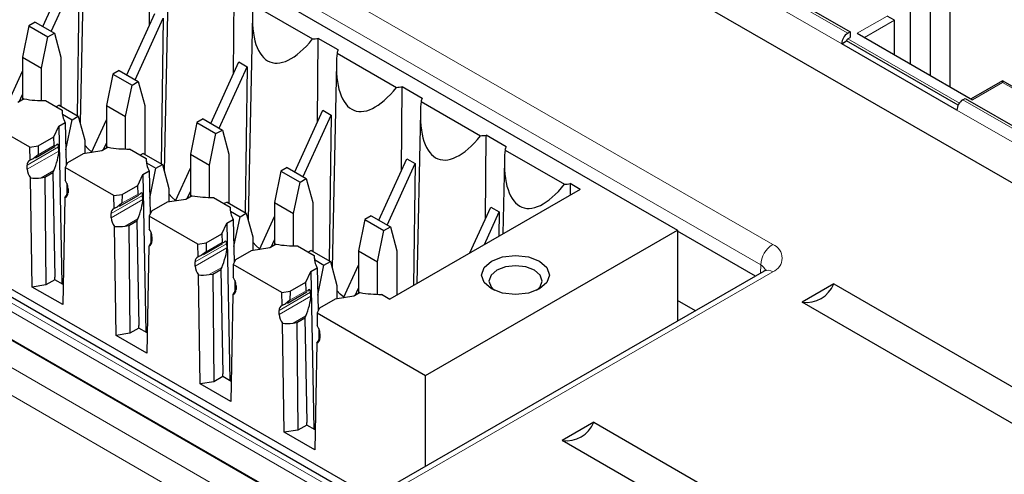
# Paper-space layout 'Blatt2' of a CAD drawing. Header units: millimetres. Extents: x 5 to 418, y 2 to 292.
# Tile 42 of 64: x 109.64 to 124.15, y 179.72 to 186.43. Entities that reach past the tile are written whole.
import ezdxf

# ---------------------------------------------------------------- set-up
doc = ezdxf.new("R2010")
doc.units = ezdxf.units.MM

psp = doc.layouts.new('Blatt2')

# ---------------------------------------------------------------- linework, layer by layer
at = {"color": 7, "linetype": 'Continuous', "lineweight": 25}
for p, q in [((97.059, 196.181), (119.333, 183.323)), ((85.001, 195.856), (117.85, 176.892)), ((114.502, 179.454), (92.052, 192.414)), ((114.788, 179.408), (92.826, 192.087)), ((114.056, 189.91), (125.617, 183.236)), ((123.342, 188.399), (123.342, 185.439)), ((110.595, 187.921), (110.531, 184.908)), ((111.555, 186.347), (111.563, 187.579)), ((109.982, 186.326), (110.395, 187.233)), ((110.106, 186.254), (110.519, 187.162)), ((110.519, 187.162), (110.487, 185.014)), ((111.833, 187.207), (111.768, 184.194)), ((120.33, 187.137), (121.875, 186.246)), ((112.792, 185.633), (112.8, 186.865)), ((122.759, 186.96), (122.759, 185.776)), ((113.079, 186.647), (113.955, 186.142)), ((123.056, 186.672), (123.056, 185.605)), ((111.219, 185.611), (111.633, 186.519)), ((111.343, 185.54), (111.757, 186.447)), ((111.757, 186.447), (111.724, 184.299)), ((113.07, 186.493), (113.006, 183.479)), ((122.529, 186.419), (122.423, 186.48)), ((122.529, 185.909), (122.529, 186.419)), ((109.776, 186.337), (109.681, 185.874)), ((109.869, 186.391), (109.776, 186.337)), ((109.776, 186.337), (110.058, 186.174)), ((109.869, 186.391), (110.152, 186.227)), ((109.964, 185.711), (110.058, 186.174)), ((110.058, 186.174), (110.152, 186.227)), ((110.152, 186.227), (110.247, 185.874)), ((114.029, 184.918), (114.038, 186.151)), ((114.332, 185.981), (114.038, 186.151)), ((121.751, 186.072), (121.822, 186.113)), ((123.466, 185.164), (121.822, 186.113)), ((121.875, 186.246), (121.84, 186.225)), ((121.84, 186.143), (121.875, 186.164)), ((121.875, 186.246), (121.875, 186.164)), ((121.981, 186.225), (123.678, 185.245)), ((123.448, 185.092), (121.751, 186.072)), ((109.681, 185.874), (109.964, 185.711)), ((109.681, 185.874), (109.681, 185.244)), ((110.247, 185.874), (110.247, 185.152)), ((114.316, 185.933), (115.192, 185.427)), ((109.964, 185.233), (109.964, 185.711)), ((111.106, 185.676), (111.013, 185.623)), ((111.106, 185.676), (111.389, 185.513)), ((112.457, 184.897), (112.87, 185.804)), ((112.581, 184.825), (112.994, 185.733)), ((112.87, 185.804), (112.994, 185.733)), ((112.994, 185.733), (112.962, 183.585)), ((114.308, 185.778), (114.243, 182.765)), ((109.461, 185.181), (109.681, 185.665)), ((111.013, 185.623), (110.918, 185.16)), ((111.013, 185.623), (111.296, 185.459)), ((124.12, 185.526), (123.656, 185.258)), ((124.474, 185.322), (124.12, 185.526)), ((124.12, 185.526), (124.12, 185.501)), ((111.201, 184.996), (111.296, 185.459)), ((111.296, 185.459), (111.389, 185.513)), ((111.389, 185.513), (111.484, 185.16)), ((115.267, 184.204), (115.275, 185.436)), ((115.569, 185.266), (115.275, 185.436)), ((109.707, 185.259), (109.613, 185.204)), ((109.633, 185.216), (109.681, 185.321)), ((123.537, 185.245), (123.572, 185.266)), ((123.572, 185.266), (125.117, 184.374)), ((110.022, 185.233), (110.267, 185.091)), ((110.223, 185.166), (110.18, 185.142)), ((110.223, 185.166), (110.505, 185.003)), ((110.267, 185.091), (110.268, 185.046)), ((110.918, 185.16), (111.201, 184.996)), ((110.918, 185.16), (110.918, 184.529)), ((111.484, 185.16), (111.484, 184.438)), ((113.694, 184.182), (114.108, 185.09)), ((114.108, 185.09), (114.231, 185.019)), ((115.554, 185.219), (116.43, 184.713)), ((109.791, 184.545), (109.075, 184.958)), ((110.271, 185.031), (110.412, 184.949)), ((110.322, 184.508), (110.412, 184.949)), ((110.412, 184.949), (110.505, 185.003)), ((110.505, 185.003), (110.6, 184.649)), ((110.698, 184.466), (110.918, 184.95)), ((111.201, 184.519), (111.201, 184.996)), ((112.344, 184.962), (112.251, 184.908)), ((112.344, 184.962), (112.627, 184.799)), ((113.818, 184.111), (114.231, 185.019)), ((114.231, 185.019), (114.199, 182.87)), ((115.545, 185.064), (115.491, 182.534)), ((110.144, 184.696), (110.218, 184.855)), ((110.218, 184.855), (110.312, 184.91)), ((110.218, 184.855), (110.262, 182.531)), ((110.312, 184.91), (110.328, 184.275)), ((112.251, 184.908), (112.156, 184.445)), ((112.251, 184.908), (112.533, 184.745)), ((112.533, 184.745), (112.627, 184.799)), ((112.627, 184.799), (112.721, 184.445)), ((109.915, 184.564), (110.144, 184.696)), ((110.148, 184.569), (110.144, 184.696)), ((112.439, 184.282), (112.533, 184.745)), ((116.504, 183.489), (116.513, 184.722)), ((116.807, 184.552), (116.513, 184.722)), ((109.791, 184.545), (109.915, 184.564)), ((109.795, 184.356), (109.791, 184.545)), ((109.874, 184.39), (110.158, 184.554)), ((109.915, 184.564), (109.911, 184.432)), ((110.168, 184.563), (110.148, 184.569)), ((110.217, 184.489), (110.215, 184.549)), ((110.6, 184.649), (110.6, 184.451)), ((110.945, 184.544), (110.85, 184.49)), ((110.87, 184.501), (110.918, 184.607)), ((111.259, 184.519), (111.505, 184.377)), ((109.911, 184.432), (109.841, 184.375)), ((110.575, 184.447), (110.346, 184.315)), ((110.85, 184.49), (110.575, 184.447)), ((111.46, 184.452), (111.417, 184.427)), ((111.46, 184.452), (111.743, 184.289)), ((111.505, 184.377), (111.506, 184.332)), ((112.156, 184.445), (112.439, 184.282)), ((112.156, 184.445), (112.156, 183.815)), ((112.721, 184.445), (112.721, 183.724)), ((114.932, 183.468), (115.345, 184.376)), ((115.345, 184.376), (115.469, 184.304)), ((116.791, 184.504), (117.667, 183.999)), ((109.752, 184.221), (109.752, 184.282)), ((110.313, 184.244), (110.31, 184.058)), ((110.346, 184.315), (110.313, 184.244)), ((111.029, 183.831), (110.313, 184.244)), ((111.508, 184.316), (111.649, 184.235)), ((111.559, 183.794), (111.649, 184.235)), ((111.649, 184.235), (111.743, 184.289)), ((111.743, 184.289), (111.838, 183.935)), ((111.935, 183.752), (112.156, 184.236)), ((112.439, 183.805), (112.439, 184.282)), ((113.581, 184.248), (113.488, 184.194)), ((113.581, 184.248), (113.864, 184.084)), ((115.055, 183.397), (115.469, 184.304)), ((115.469, 184.304), (115.442, 182.505)), ((116.782, 184.35), (116.759, 183.266)), ((109.827, 182.483), (109.799, 184.091)), ((109.958, 184.095), (110.01, 184.103)), ((110.01, 184.103), (110.129, 184.172)), ((110.01, 184.103), (110.028, 182.514)), ((110.143, 184.202), (110.129, 184.172)), ((110.129, 184.172), (110.158, 182.63)), ((111.381, 183.982), (111.455, 184.141)), ((111.455, 184.141), (111.55, 184.195)), ((111.455, 184.141), (111.499, 181.816)), ((111.55, 184.195), (111.565, 183.561)), ((113.488, 184.194), (113.393, 183.731)), ((113.488, 184.194), (113.771, 184.031)), ((113.771, 184.031), (113.864, 184.084)), ((113.864, 184.084), (113.959, 183.731)), ((110.334, 184.013), (110.338, 183.855)), ((110.353, 183.935), (110.353, 183.874)), ((111.152, 183.85), (111.381, 183.982)), ((111.385, 183.855), (111.381, 183.982)), ((111.838, 183.935), (111.838, 183.737)), ((113.676, 183.568), (113.771, 184.031)), ((117.75, 184.008), (117.749, 183.837)), ((117.897, 183.923), (117.75, 184.008)), ((110.305, 183.799), (110.277, 182.223)), ((110.353, 183.882), (110.347, 183.871)), ((111.029, 183.831), (111.152, 183.85)), ((111.032, 183.641), (111.029, 183.831)), ((111.112, 183.676), (111.396, 183.84)), ((111.152, 183.85), (111.148, 183.718)), ((111.405, 183.849), (111.385, 183.855)), ((111.454, 183.775), (111.452, 183.835)), ((112.182, 183.83), (112.088, 183.776)), ((112.108, 183.787), (112.156, 183.893)), ((112.496, 183.804), (112.742, 183.662)), ((117.897, 183.923), (115.094, 182.305)), ((111.148, 183.718), (111.079, 183.661)), ((111.813, 183.733), (111.583, 183.601)), ((112.088, 183.776), (111.813, 183.733)), ((112.697, 183.737), (112.655, 183.713)), ((112.697, 183.737), (112.98, 183.574)), ((112.742, 183.662), (112.743, 183.617)), ((113.393, 183.731), (113.676, 183.568)), ((113.393, 183.731), (113.393, 183.101)), ((113.959, 183.731), (113.959, 183.009)), ((116.275, 182.986), (116.583, 183.661)), ((116.583, 183.661), (116.706, 183.59)), ((110.989, 183.506), (110.989, 183.568)), ((111.55, 183.529), (111.547, 183.344)), ((111.583, 183.601), (111.55, 183.529)), ((112.266, 183.116), (111.55, 183.529)), ((112.746, 183.602), (112.887, 183.52)), ((112.797, 183.08), (112.887, 183.52)), ((112.887, 183.52), (112.98, 183.574)), ((112.98, 183.574), (113.075, 183.221)), ((113.173, 183.038), (113.393, 183.521)), ((113.676, 183.09), (113.676, 183.568)), ((114.819, 183.533), (114.725, 183.479)), ((114.819, 183.533), (115.102, 183.37)), ((116.487, 183.109), (116.706, 183.59)), ((116.706, 183.59), (116.701, 183.232)), ((111.064, 181.769), (111.037, 183.377)), ((111.196, 183.381), (111.248, 183.389)), ((111.248, 183.389), (111.366, 183.457)), ((111.248, 183.389), (111.265, 181.8)), ((111.38, 183.487), (111.366, 183.457)), ((111.366, 183.457), (111.396, 181.916)), ((112.619, 183.268), (112.693, 183.426)), ((112.693, 183.426), (112.787, 183.481)), ((112.693, 183.426), (112.737, 181.102)), ((112.787, 183.481), (112.802, 182.847)), ((114.725, 183.479), (114.631, 183.016)), ((114.725, 183.479), (115.008, 183.316)), ((115.008, 183.316), (115.102, 183.37)), ((115.102, 183.37), (115.196, 183.016)), ((111.571, 183.299), (111.575, 183.14)), ((111.59, 183.221), (111.59, 183.16)), ((112.389, 183.135), (112.619, 183.268)), ((112.619, 183.268), (112.623, 183.14)), ((113.075, 183.221), (113.075, 183.023)), ((114.913, 182.853), (115.008, 183.316)), ((115.621, 181.18), (119.333, 183.323)), ((119.333, 183.323), (119.333, 181.982)), ((120.479, 182.644), (119.333, 183.305)), ((111.543, 183.085), (111.515, 181.509)), ((111.59, 183.168), (111.585, 183.156)), ((112.266, 183.116), (112.389, 183.135)), ((112.269, 182.927), (112.266, 183.116)), ((112.349, 182.961), (112.633, 183.125)), ((112.389, 183.135), (112.386, 183.003)), ((112.642, 183.135), (112.623, 183.14)), ((112.69, 183.121), (112.691, 183.061)), ((113.325, 183.061), (113.05, 183.019)), ((113.42, 183.116), (113.325, 183.061)), ((113.345, 183.073), (113.393, 183.178)), ((113.734, 183.09), (113.98, 182.948)), ((112.386, 183.003), (112.316, 182.946)), ((113.05, 183.019), (112.821, 182.886)), ((113.935, 183.023), (113.892, 182.998)), ((113.935, 183.023), (114.218, 182.86)), ((113.98, 182.948), (113.981, 182.903)), ((114.631, 183.016), (114.913, 182.853)), ((114.631, 183.016), (114.631, 182.386)), ((115.196, 183.016), (115.196, 182.364)), ((112.226, 182.792), (112.226, 182.853)), ((112.618, 182.773), (112.604, 182.743)), ((112.788, 182.815), (112.785, 182.63)), ((112.821, 182.886), (112.788, 182.815)), ((113.504, 182.402), (112.788, 182.815)), ((113.983, 182.888), (114.124, 182.806)), ((114.034, 182.365), (114.124, 182.806)), ((114.124, 182.806), (114.218, 182.86)), ((114.218, 182.86), (114.312, 182.506)), ((114.41, 182.323), (114.631, 182.807)), ((114.913, 182.376), (114.913, 182.853)), ((110.159, 182.59), (110.158, 182.63)), ((112.302, 181.054), (112.274, 182.662)), ((112.433, 182.667), (112.485, 182.675)), ((112.485, 182.675), (112.604, 182.743)), ((112.485, 182.675), (112.503, 181.085)), ((112.604, 182.743), (112.633, 181.202)), ((113.856, 182.553), (113.93, 182.712)), ((113.93, 182.712), (114.024, 182.767)), ((113.93, 182.712), (113.974, 180.388)), ((114.024, 182.767), (114.04, 182.132)), ((120.61, 182.719), (114.953, 179.454)), ((110.028, 182.514), (109.827, 182.483)), ((110.277, 182.223), (109.827, 182.483)), ((110.159, 182.59), (110.028, 182.514)), ((110.283, 182.519), (110.159, 182.59)), ((112.809, 182.585), (112.813, 182.426)), ((112.828, 182.506), (112.828, 182.445)), ((113.627, 182.421), (113.856, 182.553)), ((113.86, 182.426), (113.856, 182.553)), ((114.312, 182.506), (114.312, 182.308)), ((121.635, 182.529), (121.167, 182.259)), ((121.635, 182.529), (125.524, 180.284)), ((112.78, 182.37), (112.752, 180.794)), ((112.828, 182.454), (112.822, 182.442)), ((113.504, 182.402), (113.627, 182.421)), ((113.507, 182.213), (113.504, 182.402)), ((113.587, 182.247), (113.871, 182.411)), ((113.627, 182.421), (113.623, 182.289)), ((113.88, 182.42), (113.86, 182.426)), ((113.929, 182.346), (113.927, 182.406)), ((114.563, 182.347), (114.288, 182.304)), ((114.657, 182.401), (114.563, 182.347)), ((114.583, 182.358), (114.631, 182.464)), ((114.971, 182.376), (115.094, 182.305)), ((113.623, 182.289), (113.553, 182.232)), ((114.288, 182.304), (114.058, 182.172)), ((119.595, 182.133), (119.333, 182.285)), ((125.057, 180.014), (121.167, 182.259)), ((113.464, 182.078), (113.464, 182.139)), ((113.855, 182.059), (113.841, 182.029)), ((114.025, 182.101), (114.022, 181.915)), ((114.058, 182.172), (114.025, 182.101)), ((114.025, 182.101), (115.621, 181.18)), ((111.397, 181.876), (111.396, 181.916)), ((113.539, 180.34), (113.512, 181.948)), ((113.671, 181.952), (113.723, 181.96)), ((113.723, 181.96), (113.841, 182.029)), ((113.723, 181.96), (113.74, 180.371)), ((113.841, 182.029), (113.87, 180.487)), ((111.265, 181.8), (111.064, 181.769)), ((111.515, 181.509), (111.064, 181.769)), ((111.397, 181.876), (111.265, 181.8)), ((111.52, 181.805), (111.397, 181.876)), ((114.046, 181.87), (114.05, 181.712)), ((114.065, 181.792), (114.065, 181.731)), ((114.017, 181.656), (113.99, 180.08)), ((114.065, 181.739), (114.06, 181.728)), ((112.634, 181.161), (112.633, 181.202)), ((115.621, 179.839), (115.621, 181.18)), ((112.503, 181.085), (112.302, 181.054)), ((112.752, 180.794), (112.302, 181.054)), ((112.634, 181.161), (112.503, 181.085)), ((112.757, 181.09), (112.634, 181.161)), ((113.872, 180.447), (113.74, 180.371)), ((113.872, 180.447), (113.87, 180.487)), ((113.995, 180.376), (113.872, 180.447)), ((118.1, 180.488), (117.632, 180.218)), ((118.1, 180.488), (121.989, 178.243)), ((113.74, 180.371), (113.539, 180.34)), ((113.99, 180.08), (113.539, 180.34)), ((121.521, 177.973), (117.632, 180.218))]:
    psp.add_line(p, q, dxfattribs=at)
at = {"color": 7, "linetype": 'Continuous', "lineweight": 18}
for p, q in [((98.284, 196.072), (120.735, 183.112)), ((120.558, 182.809), (98.108, 195.77)), ((84.701, 195.621), (117.443, 176.719)), ((117.266, 176.413), (84.524, 195.315)), ((118.598, 188.097), (121.84, 186.225)), ((118.509, 187.944), (121.751, 186.072)), ((122.423, 186.48), (121.981, 186.225)), ((122.087, 186.164), (122.529, 186.419)), ((114.377, 179.441), (102.781, 186.136)), ((121.822, 186.113), (123.466, 185.164)), ((123.484, 185.194), (121.84, 186.143)), ((102.671, 186.073), (118.17, 177.125)), ((117.994, 176.822), (102.491, 185.772)), ((123.678, 185.245), (124.12, 185.501)), ((124.12, 185.501), (124.474, 185.296)), ((123.537, 185.245), (124.638, 184.61)), ((123.448, 185.092), (124.55, 184.457)), ((110.215, 184.549), (109.752, 184.282)), ((110.148, 184.569), (109.911, 184.432)), ((110.217, 184.489), (109.752, 184.221)), ((110.143, 184.202), (109.958, 184.095)), ((110.347, 183.871), (110.353, 183.874)), ((111.452, 183.835), (110.989, 183.568)), ((111.385, 183.855), (111.148, 183.718)), ((111.454, 183.775), (110.989, 183.506)), ((111.38, 183.487), (111.196, 183.381)), ((111.585, 183.156), (111.59, 183.159)), ((112.69, 183.121), (112.226, 182.853)), ((112.226, 182.792), (112.691, 183.061)), ((112.623, 183.14), (112.386, 183.003)), ((112.618, 182.773), (112.433, 182.667)), ((120.557, 182.688), (120.558, 182.809)), ((120.735, 182.707), (115.078, 179.441)), ((112.822, 182.442), (112.828, 182.445)), ((113.927, 182.406), (113.464, 182.139)), ((113.929, 182.346), (113.464, 182.078)), ((113.86, 182.426), (113.623, 182.289)), ((113.855, 182.059), (113.671, 181.952)), ((114.06, 181.728), (114.065, 181.731))]:
    psp.add_line(p, q, dxfattribs=at)
at = {"color": 7, "linetype": 'Continuous', "lineweight": 25, "flags": 128}
for points in [[(110.702, 184.474), (110.649, 184.519), (110.6, 184.574)], [(111.939, 183.76), (111.887, 183.804), (111.838, 183.859)], [(113.176, 183.046), (113.124, 183.09), (113.075, 183.145)], [(117.3, 182.864), (117.408, 182.77), (117.446, 182.66), (117.408, 182.549), (117.3, 182.455), (117.138, 182.393), (116.946, 182.371), (116.755, 182.393), (116.593, 182.455), (116.484, 182.549), (116.446, 182.66), (116.484, 182.77), (116.593, 182.864), (116.755, 182.926), (116.946, 182.948), (117.138, 182.926), (117.3, 182.864)], [(117.257, 182.433), (117.308, 182.485), (117.338, 182.571), (117.308, 182.658), (117.223, 182.731), (117.096, 182.78), (116.946, 182.797), (116.797, 182.78), (116.669, 182.731), (116.585, 182.658), (116.555, 182.571), (116.585, 182.485), (116.636, 182.433)], [(114.414, 182.331), (114.362, 182.376), (114.312, 182.43)]]:
    psp.add_lwpolyline(points, dxfattribs=at)
at = {"color": 7, "linetype": 'Continuous', "lineweight": 25}
for centre, radius, start, end in [((113.856, 187.444), 1.306, 274.3473, 277.9942), ((121.943, 186.063), 0.192, 122.6091, 177.3928), ((121.86, 186.111), 0.0384, 122.6092, 177.4006), ((114.597, 185.869), 0.288, 157.0211, 167.0303), ((115.093, 186.73), 1.306, 274.3468, 277.9946), ((109.998, 186.87), 1.638, 259.7808, 270.8314), ((115.834, 185.154), 0.288, 157.0226, 167.0287), ((123.64, 185.084), 0.192, 122.6091, 177.3928), ((110.614, 185.08), 0.347, 178.2278, 209.4541), ((116.331, 186.016), 1.306, 274.3479, 277.9942), ((111.235, 186.156), 1.638, 259.7809, 270.8312), ((117.071, 184.44), 0.288, 157.0211, 167.0285), ((111.852, 184.366), 0.347, 178.2271, 209.4544), ((109.82, 184.291), 0.0692, 111.6662, 187.7751), ((109.979, 184.231), 0.228, 182.5091, 217.7909), ((110.128, 183.926), 0.225, 2.3766, 36.077), ((117.568, 185.302), 1.307, 274.3478, 277.9937), ((110.286, 183.864), 0.0675, 286.5477, 8.4854), ((112.473, 185.442), 1.638, 259.7808, 270.8312), ((111.058, 183.577), 0.0692, 111.6668, 187.7745), ((113.089, 183.652), 0.347, 178.2273, 209.4546), ((111.217, 183.516), 0.228, 182.5089, 217.7914), ((111.365, 183.211), 0.225, 2.3766, 36.077), ((111.523, 183.15), 0.0675, 286.5469, 8.4862), ((113.71, 184.727), 1.638, 259.7807, 270.8313), ((112.295, 182.863), 0.0692, 111.6652, 187.7751), ((114.327, 182.937), 0.347, 178.2273, 209.4546), ((112.454, 182.802), 0.228, 182.5089, 217.7914), ((112.602, 182.497), 0.225, 2.3775, 36.0765), ((121.225, 182.7), 0.445, 262.6254, 337.3692), ((112.761, 182.435), 0.0675, 286.5467, 8.4854), ((114.948, 184.013), 1.638, 259.7807, 270.8313), ((113.532, 182.148), 0.0692, 111.6668, 187.7736), ((113.692, 182.088), 0.228, 182.5092, 217.7912), ((113.84, 181.783), 0.225, 2.3767, 36.0773), ((113.998, 181.721), 0.0675, 286.5462, 8.4859), ((117.689, 180.659), 0.445, 262.6248, 337.3698)]:
    psp.add_arc(centre, radius, start, end, dxfattribs=at)
at = {"color": 7, "linetype": 'Continuous', "lineweight": 18}
for centre, radius, start, end in [((120.943, 182.787), 0.385, 122.6523, 176.7698), ((120.658, 182.909), 0.216, 290.7833, 69.2171), ((120.501, 182.689), 0.132, 17.4105, 64.5355), ((120.663, 182.611), 0.12, 52.8211, 115.8691)]:
    psp.add_arc(centre, radius, start, end, dxfattribs=at)
at = {"color": 7, "linetype": 'Continuous', "lineweight": 25}
for centre, major_axis, ratio, start_param, end_param in [((113.836, 187.218), (0.499, 1.418), 0.410555, 2.12407, 4.005778), ((115.074, 186.504), (0.499, 1.418), 0.410555, 2.12407, 4.005778), ((116.311, 185.789), (0.499, 1.418), 0.410555, 2.12407, 4.005778), ((110.137, 184.382), (0.064, 0.206), 0.214878, 5.726301, 6.846733), ((109.964, 184.282), (0.289, 0.056), 0.415057, 1.927727, 2.114113), ((110.139, 184.322), (0.064, 0.206), 0.214878, 4.155505, 5.726301), ((117.549, 185.075), (0.499, 1.418), 0.410555, 2.12407, 4.005778), ((109.962, 184.22), (0.289, 0.056), 0.415057, 4.034806, 4.618955), ((110.351, 183.995), (0.067, 0.208), 0.189303, 3.548819, 4.132968), ((111.375, 183.668), (0.064, 0.206), 0.214878, 5.726301, 6.846733), ((111.201, 183.568), (0.289, 0.056), 0.415057, 1.927727, 2.114113), ((111.376, 183.608), (0.064, 0.206), 0.214878, 4.155505, 5.726301), ((111.2, 183.506), (0.289, 0.056), 0.415057, 4.034806, 4.618955), ((111.588, 183.281), (0.067, 0.208), 0.189303, 3.548819, 4.132968), ((112.614, 182.893), (0.064, 0.206), 0.214878, 4.155505, 5.726301), ((112.612, 182.953), (0.064, 0.206), 0.214878, 5.726301, 6.846733), ((112.439, 182.853), (0.289, 0.056), 0.415057, 1.927727, 2.114113), ((112.437, 182.791), (0.289, 0.056), 0.415057, 4.034806, 4.618955), ((112.826, 182.567), (0.067, 0.208), 0.189303, 3.548819, 4.132968), ((113.851, 182.179), (0.064, 0.206), 0.214878, 4.155505, 5.726301), ((113.849, 182.239), (0.064, 0.206), 0.214878, 5.726301, 6.846733), ((113.676, 182.139), (0.289, 0.056), 0.415057, 1.927727, 2.114113), ((113.674, 182.077), (0.289, 0.056), 0.415057, 4.034806, 4.618955), ((114.063, 181.852), (0.067, 0.208), 0.189303, 3.548819, 4.132968)]:
    psp.add_ellipse(centre, major_axis=major_axis, ratio=ratio, start_param=start_param, end_param=end_param, dxfattribs=at)
psp.add_open_spline([(120.637, 182.739), (120.637, 182.739), (120.638, 182.738), (120.619, 182.726), (120.61, 182.719)], degree=3, knots=[0, 0, 0, 0, 0.497856, 1, 1, 1, 1], dxfattribs=at)

doc.saveas('drawing.dxf')
